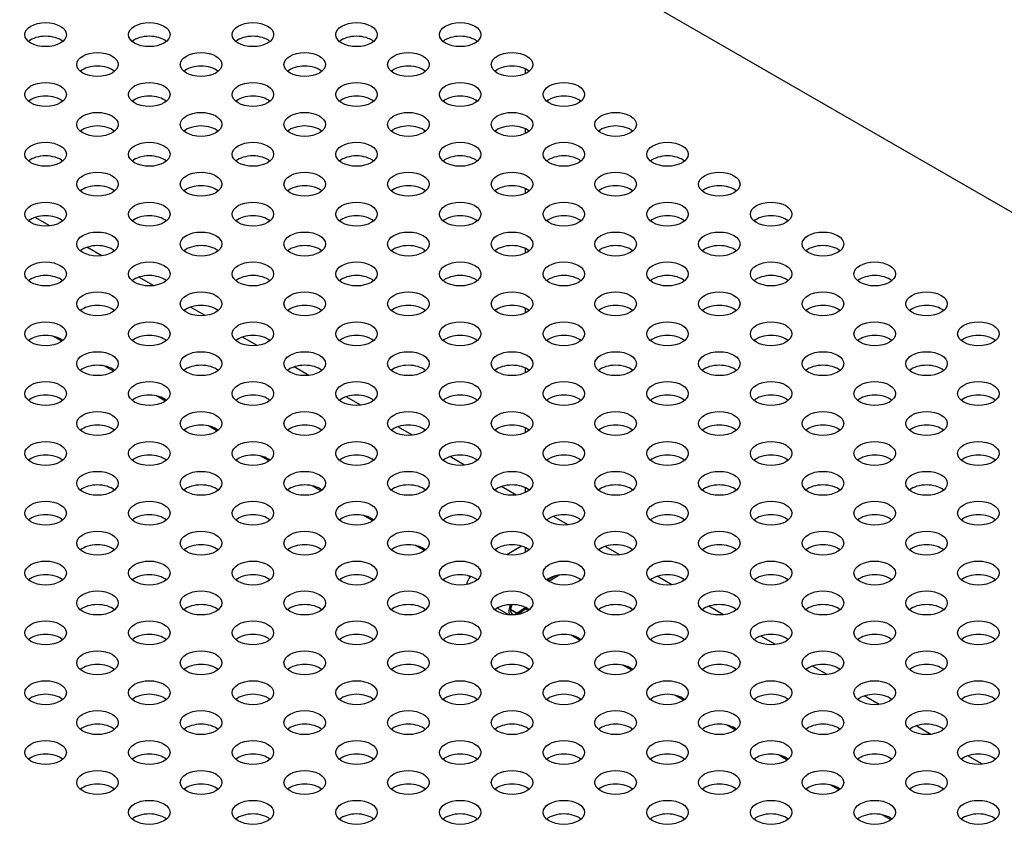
# Model space of a CAD drawing. Header units: millimetres. Extents: x 64 to 1798, y 64 to 1382.
# Tile 74 of 76: x 1536 to 1622, y 1216 to 1286. Entities that reach past the tile are written whole.
import ezdxf

# ---------------------------------------------------------------- set-up
doc = ezdxf.new("R2010")
doc.units = ezdxf.units.MM
doc.header["$LTSCALE"] = 6.666667
for name, color, linetype, lineweight in [('Tweak Trail (ANSI)', 7, 'Continuous', 25), ('Visible (ANSI)', 7, 'Continuous', 25), ('Visible Narrow (ANSI)', 7, 'Continuous', 35)]:
    doc.layers.add(name, color=color, linetype=linetype, lineweight=lineweight)

msp = doc.modelspace()

# ---------------------------------------------------------------- linework, layer by layer
at = {"layer": 'Tweak Trail (ANSI)'}
for p, q in [((1580.1514, 1281.6007), (1580.1514, 1281.9857)), ((1580.1514, 1276.4159), (1580.1514, 1276.801)), ((1580.1514, 1271.2312), (1580.1514, 1271.6162)), ((1580.1514, 1266.0464), (1580.1514, 1266.4314)), ((1580.1514, 1260.8617), (1580.1514, 1261.2467)), ((1580.1514, 1255.6769), (1580.1514, 1256.0619)), ((1580.1514, 1250.4922), (1580.1514, 1250.8772)), ((1580.1514, 1245.3074), (1580.1514, 1245.6924)), ((1580.1514, 1240.1227), (1580.1514, 1240.5077))]:
    msp.add_line(p, q, dxfattribs=at)
at = {"layer": 'Visible (ANSI)'}
for p, q in [((1524.152, 1326.2245), (1758.2277, 1191.0808)), ((1538.9256, 1268.4042), (1537.6517, 1269.1397)), ((1543.4157, 1265.8118), (1542.1418, 1266.5473)), ((1547.9059, 1263.2194), (1546.632, 1263.9549)), ((1552.396, 1260.627), (1551.1221, 1261.3625)), ((1539.9583, 1258.4006), (1539.1892, 1258.8447)), ((1556.8861, 1258.0347), (1555.6122, 1258.7702)), ((1544.4484, 1255.8082), (1543.6793, 1256.2523)), ((1561.3762, 1255.4423), (1560.1023, 1256.1778)), ((1548.9386, 1253.2158), (1548.1694, 1253.6599)), ((1565.8664, 1252.8499), (1564.5925, 1253.5854)), ((1553.4287, 1250.6235), (1552.6595, 1251.0675)), ((1570.3565, 1250.2575), (1569.0826, 1250.993)), ((1557.9188, 1248.0311), (1557.1497, 1248.4752)), ((1574.8466, 1247.6652), (1573.5727, 1248.4006)), ((1562.409, 1245.4387), (1561.6398, 1245.8828)), ((1579.3368, 1245.0728), (1578.0628, 1245.8083)), ((1566.8991, 1242.8463), (1566.1299, 1243.2904)), ((1583.8269, 1242.4804), (1582.553, 1243.2159)), ((1571.3892, 1240.254), (1570.6201, 1240.698)), ((1579.804, 1240.6453), (1578.5125, 1239.8997)), ((1588.317, 1239.888), (1587.0431, 1240.6235)), ((1575.3424, 1237.9716), (1575.1102, 1238.1056)), ((1582.0268, 1237.6828), (1582.7125, 1238.0788)), ((1583.1262, 1238.1543), (1582.157, 1237.5947)), ((1592.8071, 1237.2956), (1591.5332, 1238.0311)), ((1579.3946, 1234.8275), (1580.1218, 1235.3376)), ((1597.2973, 1234.7033), (1596.0234, 1235.4388)), ((1578.6902, 1234.6936), (1577.689, 1235.2716)), ((1580.2255, 1235.2461), (1579.482, 1234.7246)), ((1580.3695, 1235.0692), (1580.1522, 1235.1946)), ((1584.8596, 1232.4768), (1584.0904, 1232.9209)), ((1601.7874, 1232.1109), (1600.5135, 1232.8464)), ((1589.3497, 1229.8844), (1588.5806, 1230.3285)), ((1606.2775, 1229.5185), (1605.0036, 1230.254)), ((1593.8399, 1227.2921), (1593.0707, 1227.7361)), ((1610.7677, 1226.9261), (1609.4937, 1227.6616)), ((1598.33, 1224.6997), (1597.5608, 1225.1438)), ((1615.2578, 1224.3338), (1613.9839, 1225.0693)), ((1602.8201, 1222.1073), (1602.0509, 1222.5514)), ((1619.7479, 1221.7414), (1618.474, 1222.4769)), ((1607.3102, 1219.5149), (1606.5411, 1219.959)), ((1611.8004, 1216.9226), (1611.0312, 1217.3666))]:
    msp.add_line(p, q, dxfattribs=at)
for centre in [(1538.5563, 1284.9746), (1547.5366, 1284.9746), (1556.5168, 1284.9746), (1565.4971, 1284.9746), (1574.4773, 1284.9746), (1543.0464, 1282.3822), (1552.0267, 1282.3822), (1561.0069, 1282.3822), (1569.9872, 1282.3822), (1578.9675, 1282.3822), (1538.5563, 1279.7898), (1547.5366, 1279.7898), (1556.5168, 1279.7898), (1565.4971, 1279.7898), (1574.4773, 1279.7898), (1583.4576, 1279.7898), (1543.0464, 1277.1974), (1552.0267, 1277.1974), (1561.0069, 1277.1974), (1569.9872, 1277.1974), (1578.9675, 1277.1974), (1587.9477, 1277.1974), (1538.5563, 1274.6051), (1547.5366, 1274.6051), (1556.5168, 1274.6051), (1565.4971, 1274.6051), (1574.4773, 1274.6051), (1583.4576, 1274.6051), (1592.4378, 1274.6051), (1543.0464, 1272.0127), (1552.0267, 1272.0127), (1561.0069, 1272.0127), (1569.9872, 1272.0127), (1578.9675, 1272.0127), (1587.9477, 1272.0127), (1596.928, 1272.0127), (1538.5563, 1269.4203), (1547.5366, 1269.4203), (1556.5168, 1269.4203), (1565.4971, 1269.4203), (1574.4773, 1269.4203), (1583.4576, 1269.4203), (1592.4378, 1269.4203), (1601.4181, 1269.4203), (1543.0464, 1266.8279), (1552.0267, 1266.8279), (1561.0069, 1266.8279), (1569.9872, 1266.8279), (1578.9675, 1266.8279), (1587.9477, 1266.8279), (1596.928, 1266.8279), (1605.9082, 1266.8279), (1538.5563, 1264.2355), (1547.5366, 1264.2355), (1556.5168, 1264.2355), (1565.4971, 1264.2355), (1574.4773, 1264.2355), (1583.4576, 1264.2355), (1592.4378, 1264.2355), (1601.4181, 1264.2355), (1610.3983, 1264.2355), (1543.0464, 1261.6432), (1552.0267, 1261.6432), (1561.0069, 1261.6432), (1569.9872, 1261.6432), (1578.9675, 1261.6432), (1587.9477, 1261.6432), (1596.928, 1261.6432), (1605.9082, 1261.6432), (1614.8885, 1261.6432), (1538.5563, 1259.0508), (1547.5366, 1259.0508), (1556.5168, 1259.0508), (1565.4971, 1259.0508), (1574.4773, 1259.0508), (1583.4576, 1259.0508), (1592.4378, 1259.0508), (1601.4181, 1259.0508), (1610.3983, 1259.0508), (1619.3786, 1259.0508), (1543.0464, 1256.4584), (1552.0267, 1256.4584), (1561.0069, 1256.4584), (1569.9872, 1256.4584), (1578.9675, 1256.4584), (1587.9477, 1256.4584), (1596.928, 1256.4584), (1605.9082, 1256.4584), (1614.8885, 1256.4584), (1538.5563, 1253.866), (1547.5366, 1253.866), (1556.5168, 1253.866), (1565.4971, 1253.866), (1574.4773, 1253.866), (1583.4576, 1253.866), (1592.4378, 1253.866), (1601.4181, 1253.866), (1610.3983, 1253.866), (1619.3786, 1253.866), (1543.0464, 1251.2737), (1552.0267, 1251.2737), (1561.0069, 1251.2737), (1569.9872, 1251.2737), (1578.9675, 1251.2737), (1587.9477, 1251.2737), (1596.928, 1251.2737), (1605.9082, 1251.2737), (1614.8885, 1251.2737), (1538.5563, 1248.6813), (1547.5366, 1248.6813), (1556.5168, 1248.6813), (1565.4971, 1248.6813), (1574.4773, 1248.6813), (1583.4576, 1248.6813), (1592.4378, 1248.6813), (1601.4181, 1248.6813), (1610.3983, 1248.6813), (1619.3786, 1248.6813), (1543.0464, 1246.0889), (1552.0267, 1246.0889), (1561.0069, 1246.0889), (1569.9872, 1246.0889), (1578.9675, 1246.0889), (1587.9477, 1246.0889), (1596.928, 1246.0889), (1605.9082, 1246.0889), (1614.8885, 1246.0889), (1538.5563, 1243.4965), (1547.5366, 1243.4965), (1556.5168, 1243.4965), (1565.4971, 1243.4965), (1574.4773, 1243.4965), (1583.4576, 1243.4965), (1592.4378, 1243.4965), (1601.4181, 1243.4965), (1610.3983, 1243.4965), (1619.3786, 1243.4965), (1543.0464, 1240.9042), (1552.0267, 1240.9042), (1561.0069, 1240.9042), (1569.9872, 1240.9042), (1578.9675, 1240.9042), (1587.9477, 1240.9042), (1596.928, 1240.9042), (1605.9082, 1240.9042), (1614.8885, 1240.9042), (1538.5563, 1238.3118), (1547.5366, 1238.3118), (1556.5168, 1238.3118), (1565.4971, 1238.3118), (1574.4773, 1238.3118), (1583.4576, 1238.3118), (1592.4378, 1238.3118), (1601.4181, 1238.3118), (1610.3983, 1238.3118), (1619.3786, 1238.3118), (1543.0464, 1235.7194), (1552.0267, 1235.7194), (1561.0069, 1235.7194), (1569.9872, 1235.7194), (1578.9675, 1235.7194), (1587.9477, 1235.7194), (1596.928, 1235.7194), (1605.9082, 1235.7194), (1614.8885, 1235.7194), (1538.5563, 1233.127), (1547.5366, 1233.127), (1556.5168, 1233.127), (1565.4971, 1233.127), (1574.4773, 1233.127), (1583.4576, 1233.127), (1592.4378, 1233.127), (1601.4181, 1233.127), (1610.3983, 1233.127), (1619.3786, 1233.127), (1543.0464, 1230.5347), (1552.0267, 1230.5347), (1561.0069, 1230.5347), (1569.9872, 1230.5347), (1578.9675, 1230.5347), (1587.9477, 1230.5347), (1596.928, 1230.5347), (1605.9082, 1230.5347), (1614.8885, 1230.5347), (1538.5563, 1227.9423), (1547.5366, 1227.9423), (1556.5168, 1227.9423), (1565.4971, 1227.9423), (1574.4773, 1227.9423), (1583.4576, 1227.9423), (1592.4378, 1227.9423), (1601.4181, 1227.9423), (1610.3983, 1227.9423), (1619.3786, 1227.9423), (1543.0464, 1225.3499), (1552.0267, 1225.3499), (1561.0069, 1225.3499), (1569.9872, 1225.3499), (1578.9675, 1225.3499), (1587.9477, 1225.3499), (1596.928, 1225.3499), (1605.9082, 1225.3499), (1614.8885, 1225.3499), (1538.5563, 1222.7575), (1547.5366, 1222.7575), (1556.5168, 1222.7575), (1565.4971, 1222.7575), (1574.4773, 1222.7575), (1583.4576, 1222.7575), (1592.4378, 1222.7575), (1601.4181, 1222.7575), (1610.3983, 1222.7575), (1619.3786, 1222.7575), (1543.0464, 1220.1651), (1552.0267, 1220.1651), (1561.0069, 1220.1651), (1569.9872, 1220.1651), (1578.9675, 1220.1651), (1587.9477, 1220.1651), (1596.928, 1220.1651), (1605.9082, 1220.1651), (1614.8885, 1220.1651), (1547.5366, 1217.5728), (1556.5168, 1217.5728), (1565.4971, 1217.5728), (1574.4773, 1217.5728), (1583.4576, 1217.5728), (1592.4378, 1217.5728), (1601.4181, 1217.5728), (1610.3983, 1217.5728), (1619.3786, 1217.5728)]:
    msp.add_ellipse(centre, major_axis=(-1.7983, 0), ratio=0.5773503, dxfattribs=at)
for centre, major_axis, start_param, end_param in [((1538.5563, 1283.7966), (-1.7983, 0), 3.744796, 5.679982), ((1547.5366, 1283.7966), (-1.7983, 0), 3.744796, 5.679982), ((1556.5168, 1283.7966), (-1.7983, 0), 3.744796, 5.679982), ((1565.4971, 1283.7966), (-1.7983, 0), 3.744796, 5.679982), ((1574.4773, 1283.7966), (-1.7983, 0), 3.744796, 5.679982), ((1543.0464, 1281.2042), (-1.7983, 0), 3.744796, 5.679982), ((1552.0267, 1281.2042), (-1.7983, 0), 3.744796, 5.679982), ((1561.0069, 1281.2042), (-1.7983, 0), 3.744796, 5.679982), ((1569.9872, 1281.2042), (-1.7983, 0), 3.744796, 5.679982), ((1578.9675, 1281.2042), (-1.7983, 0), 3.744796, 5.679982), ((1538.5563, 1278.6118), (-1.7983, 0), 3.744796, 5.679982), ((1547.5366, 1278.6118), (-1.7983, 0), 3.744796, 5.679982), ((1556.5168, 1278.6118), (-1.7983, 0), 3.744796, 5.679982), ((1565.4971, 1278.6118), (-1.7983, 0), 3.744796, 5.679982), ((1574.4773, 1278.6118), (-1.7983, 0), 3.744796, 5.679982), ((1583.4576, 1278.6118), (-1.7983, 0), 3.744796, 5.679982), ((1543.0464, 1276.0195), (-1.7983, 0), 3.744796, 5.679982), ((1552.0267, 1276.0195), (-1.7983, 0), 3.744796, 5.679982), ((1561.0069, 1276.0195), (-1.7983, 0), 3.744796, 5.679982), ((1569.9872, 1276.0195), (-1.7983, 0), 3.744796, 5.679982), ((1578.9675, 1276.0195), (-1.7983, 0), 3.744796, 5.679982), ((1587.9477, 1276.0195), (-1.7983, 0), 3.744796, 5.679982), ((1538.5563, 1273.4271), (-1.7983, 0), 3.744796, 5.679982), ((1547.5366, 1273.4271), (-1.7983, 0), 3.744796, 5.679982), ((1556.5168, 1273.4271), (-1.7983, 0), 3.744796, 5.679982), ((1565.4971, 1273.4271), (-1.7983, 0), 3.744796, 5.679982), ((1574.4773, 1273.4271), (-1.7983, 0), 3.744796, 5.679982), ((1583.4576, 1273.4271), (-1.7983, 0), 3.744796, 5.679982), ((1592.4378, 1273.4271), (-1.7983, 0), 3.744796, 5.679982), ((1543.0464, 1270.8347), (-1.7983, 0), 3.744796, 5.679982), ((1552.0267, 1270.8347), (-1.7983, 0), 3.744796, 5.679982), ((1561.0069, 1270.8347), (-1.7983, 0), 3.744796, 5.679982), ((1569.9872, 1270.8347), (-1.7983, 0), 3.744796, 5.679982), ((1578.9675, 1270.8347), (-1.7983, 0), 3.744796, 5.679982), ((1587.9477, 1270.8347), (-1.7983, 0), 3.744796, 5.679982), ((1596.928, 1270.8347), (-1.7983, 0), 3.744796, 5.679982), ((1538.5563, 1268.2423), (-1.7983, 0), 3.744796, 5.679982), ((1547.5366, 1268.2423), (-1.7983, 0), 3.744796, 5.679982), ((1556.5168, 1268.2423), (-1.7983, 0), 3.744796, 5.679982), ((1565.4971, 1268.2423), (-1.7983, 0), 3.744796, 5.679982), ((1574.4773, 1268.2423), (-1.7983, 0), 3.744796, 5.679982), ((1583.4576, 1268.2423), (-1.7983, 0), 3.744796, 5.679982), ((1592.4378, 1268.2423), (-1.7983, 0), 3.744796, 5.679982), ((1601.4181, 1268.2423), (-1.7983, 0), 3.744796, 5.679982), ((1543.0464, 1265.6499), (-1.7983, 0), 3.744796, 5.679982), ((1552.0267, 1265.6499), (-1.7983, 0), 3.744796, 5.679982), ((1561.0069, 1265.6499), (-1.7983, 0), 3.744796, 5.679982), ((1569.9872, 1265.6499), (-1.7983, 0), 3.744796, 5.679982), ((1578.9675, 1265.6499), (-1.7983, 0), 3.744796, 5.679982), ((1587.9477, 1265.6499), (-1.7983, 0), 3.744796, 5.679982), ((1596.928, 1265.6499), (-1.7983, 0), 3.744796, 5.679982), ((1605.9082, 1265.6499), (-1.7983, 0), 3.744796, 5.679982), ((1538.5563, 1263.0576), (-1.7983, 0), 3.744796, 5.679982), ((1547.5366, 1263.0576), (-1.7983, 0), 3.744796, 5.679982), ((1556.5168, 1263.0576), (-1.7983, 0), 3.744796, 5.679982), ((1565.4971, 1263.0576), (-1.7983, 0), 3.744796, 5.679982), ((1574.4773, 1263.0576), (-1.7983, 0), 3.744796, 5.679982), ((1583.4576, 1263.0576), (-1.7983, 0), 3.744796, 5.679982), ((1592.4378, 1263.0576), (-1.7983, 0), 3.744796, 5.679982), ((1601.4181, 1263.0576), (-1.7983, 0), 3.744796, 5.679982), ((1610.3983, 1263.0576), (-1.7983, 0), 3.744796, 5.679982), ((1543.0464, 1260.4652), (-1.7983, 0), 3.744796, 5.679982), ((1552.0267, 1260.4652), (-1.7983, 0), 3.744796, 5.679982), ((1561.0069, 1260.4652), (-1.7983, 0), 3.744796, 5.679982), ((1569.9872, 1260.4652), (-1.7983, 0), 3.744796, 5.679982), ((1578.9675, 1260.4652), (-1.7983, 0), 3.744796, 5.679982), ((1587.9477, 1260.4652), (-1.7983, 0), 3.744796, 5.679982), ((1596.928, 1260.4652), (-1.7983, 0), 3.744796, 5.679982), ((1605.9082, 1260.4652), (-1.7983, 0), 3.744796, 5.679982), ((1614.8885, 1260.4652), (-1.7983, 0), 3.744796, 5.679982), ((1538.5563, 1257.8728), (-1.7983, 0), 3.744796, 5.679982), ((1547.5366, 1257.8728), (-1.7983, 0), 3.744796, 5.679982), ((1556.5168, 1257.8728), (-1.7983, 0), 3.744796, 5.679982), ((1565.4971, 1257.8728), (-1.7983, 0), 3.744796, 5.679982), ((1574.4773, 1257.8728), (-1.7983, 0), 3.744796, 5.679982), ((1583.4576, 1257.8728), (-1.7983, 0), 3.744796, 5.679982), ((1592.4378, 1257.8728), (-1.7983, 0), 3.744796, 5.679982), ((1601.4181, 1257.8728), (-1.7983, 0), 3.744796, 5.679982), ((1610.3983, 1257.8728), (-1.7983, 0), 3.744796, 5.679982), ((1619.3786, 1257.8728), (-1.7983, 0), 3.744796, 5.679982), ((1543.0464, 1255.2804), (-1.7983, 0), 3.744796, 5.679982), ((1552.0267, 1255.2804), (-1.7983, 0), 3.744796, 5.679982), ((1561.0069, 1255.2804), (-1.7983, 0), 3.744796, 5.679982), ((1569.9872, 1255.2804), (-1.7983, 0), 3.744796, 5.679982), ((1578.9675, 1255.2804), (-1.7983, 0), 3.744796, 5.679982), ((1587.9477, 1255.2804), (-1.7983, 0), 3.744796, 5.679982), ((1596.928, 1255.2804), (-1.7983, 0), 3.744796, 5.679982), ((1605.9082, 1255.2804), (-1.7983, 0), 3.744796, 5.679982), ((1614.8885, 1255.2804), (-1.7983, 0), 3.744796, 5.679982), ((1538.5563, 1252.6881), (-1.7983, 0), 3.744796, 5.679982), ((1547.5366, 1252.6881), (-1.7983, 0), 3.744796, 5.679982), ((1556.5168, 1252.6881), (-1.7983, 0), 3.744796, 5.679982), ((1565.4971, 1252.6881), (-1.7983, 0), 3.744796, 5.679982), ((1574.4773, 1252.6881), (-1.7983, 0), 3.744796, 5.679982), ((1583.4576, 1252.6881), (-1.7983, 0), 3.744796, 5.679982), ((1592.4378, 1252.6881), (-1.7983, 0), 3.744796, 5.679982), ((1601.4181, 1252.6881), (-1.7983, 0), 3.744796, 5.679982), ((1610.3983, 1252.6881), (-1.7983, 0), 3.744796, 5.679982), ((1619.3786, 1252.6881), (-1.7983, 0), 3.744796, 5.679982), ((1543.0464, 1250.0957), (-1.7983, 0), 3.744796, 5.679982), ((1552.0267, 1250.0957), (-1.7983, 0), 3.744796, 5.679982), ((1561.0069, 1250.0957), (-1.7983, 0), 3.744796, 5.679982), ((1569.9872, 1250.0957), (-1.7983, 0), 3.744796, 5.679982), ((1578.9675, 1250.0957), (-1.7983, 0), 3.744796, 5.679982), ((1587.9477, 1250.0957), (-1.7983, 0), 3.744796, 5.679982), ((1596.928, 1250.0957), (-1.7983, 0), 3.744796, 5.679982), ((1605.9082, 1250.0957), (-1.7983, 0), 3.744796, 5.679982), ((1614.8885, 1250.0957), (-1.7983, 0), 3.744796, 5.679982), ((1538.5563, 1247.5033), (-1.7983, 0), 3.744796, 5.679982), ((1547.5366, 1247.5033), (-1.7983, 0), 3.744796, 5.679982), ((1556.5168, 1247.5033), (-1.7983, 0), 3.744796, 5.679982), ((1565.4971, 1247.5033), (-1.7983, 0), 3.744796, 5.679982), ((1574.4773, 1247.5033), (-1.7983, 0), 3.744796, 5.679982), ((1583.4576, 1247.5033), (-1.7983, 0), 3.744796, 5.679982), ((1592.4378, 1247.5033), (-1.7983, 0), 3.744796, 5.679982), ((1601.4181, 1247.5033), (-1.7983, 0), 3.744796, 5.679982), ((1610.3983, 1247.5033), (-1.7983, 0), 3.744796, 5.679982), ((1619.3786, 1247.5033), (-1.7983, 0), 3.744796, 5.679982), ((1543.0464, 1244.9109), (-1.7983, 0), 3.744796, 5.679982), ((1552.0267, 1244.9109), (-1.7983, 0), 3.744796, 5.679982), ((1561.0069, 1244.9109), (-1.7983, 0), 3.744796, 5.679982), ((1569.9872, 1244.9109), (-1.7983, 0), 3.744796, 5.679982), ((1578.9675, 1244.9109), (-1.7983, 0), 3.744796, 5.679982), ((1587.9477, 1244.9109), (-1.7983, 0), 3.744796, 5.679982), ((1596.928, 1244.9109), (-1.7983, 0), 3.744796, 5.679982), ((1605.9082, 1244.9109), (-1.7983, 0), 3.744796, 5.679982), ((1614.8885, 1244.9109), (-1.7983, 0), 3.744796, 5.679982), ((1538.5563, 1242.3186), (-1.7983, 0), 3.744796, 5.679982), ((1547.5366, 1242.3186), (-1.7983, 0), 3.744796, 5.679982), ((1556.5168, 1242.3186), (-1.7983, 0), 3.744796, 5.679982), ((1565.4971, 1242.3186), (-1.7983, 0), 3.744796, 5.679982), ((1574.4773, 1242.3186), (-1.7983, 0), 3.744796, 5.679982), ((1583.4576, 1242.3186), (-1.7983, 0), 3.744796, 5.679982), ((1592.4378, 1242.3186), (-1.7983, 0), 3.744796, 5.679982), ((1601.4181, 1242.3186), (-1.7983, 0), 3.744796, 5.679982), ((1610.3983, 1242.3186), (-1.7983, 0), 3.744796, 5.679982), ((1619.3786, 1242.3186), (-1.7983, 0), 3.744796, 5.679982), ((1543.0464, 1239.7262), (-1.7983, 0), 3.744796, 5.679982), ((1552.0267, 1239.7262), (-1.7983, 0), 3.744796, 5.679982), ((1561.0069, 1239.7262), (-1.7983, 0), 3.744796, 5.679982), ((1569.9872, 1239.7262), (-1.7983, 0), 3.744796, 5.679982), ((1578.9675, 1239.7262), (-1.7983, 0), 3.744796, 5.679982), ((1587.9477, 1239.7262), (-1.7983, 0), 3.744796, 5.679982), ((1596.928, 1239.7262), (-1.7983, 0), 3.744796, 5.679982), ((1605.9082, 1239.7262), (-1.7983, 0), 3.744796, 5.679982), ((1614.8885, 1239.7262), (-1.7983, 0), 3.744796, 5.679982), ((1538.5563, 1237.1338), (-1.7983, 0), 3.744796, 5.679982), ((1547.5366, 1237.1338), (-1.7983, 0), 3.744796, 5.679982), ((1556.5168, 1237.1338), (-1.7983, 0), 3.744796, 5.679982), ((1565.4971, 1237.1338), (-1.7983, 0), 3.744796, 5.679982), ((1574.4773, 1237.1338), (-1.7983, 0), 3.744796, 5.679982), ((1575.6633, 1237.5035), (-0.46, -0.7967), 4.359329, 5.2491657), ((1583.4576, 1237.1338), (-1.7983, 0), 3.744796, 5.679982), ((1592.4378, 1237.1338), (-1.7983, 0), 3.744796, 5.679982), ((1601.4181, 1237.1338), (-1.7983, 0), 3.744796, 5.679982), ((1610.3983, 1237.1338), (-1.7983, 0), 3.744796, 5.679982), ((1619.3786, 1237.1338), (-1.7983, 0), 3.744796, 5.679982), ((1543.0464, 1234.5414), (-1.7983, 0), 3.744796, 5.679982), ((1552.0267, 1234.5414), (-1.7983, 0), 3.744796, 5.679982), ((1561.0069, 1234.5414), (-1.7983, 0), 3.744796, 5.679982), ((1569.9872, 1234.5414), (-1.7983, 0), 3.744796, 5.679982), ((1578.9675, 1234.5414), (-1.7983, 0), 3.744796, 5.679982), ((1579.3402, 1235.3806), (-0.46, -0.7967), 4.7978617, 6.0051985), ((1579.3402, 1235.3806), (-0.36, -0.6235), 4.726402, 7.1756445), ((1587.9477, 1234.5414), (-1.7983, 0), 3.744796, 5.679982), ((1596.928, 1234.5414), (-1.7983, 0), 3.744796, 5.679982), ((1605.9082, 1234.5414), (-1.7983, 0), 3.744796, 5.679982), ((1614.8885, 1234.5414), (-1.7983, 0), 3.744796, 5.679982), ((1538.5563, 1231.9491), (-1.7983, 0), 3.744796, 5.679982), ((1547.5366, 1231.9491), (-1.7983, 0), 3.744796, 5.679982), ((1556.5168, 1231.9491), (-1.7983, 0), 3.744796, 5.679982), ((1565.4971, 1231.9491), (-1.7983, 0), 3.744796, 5.679982), ((1574.4773, 1231.9491), (-1.7983, 0), 3.744796, 5.679982), ((1583.4576, 1231.9491), (-1.7983, 0), 3.744796, 5.679982), ((1592.4378, 1231.9491), (-1.7983, 0), 3.744796, 5.679982), ((1601.4181, 1231.9491), (-1.7983, 0), 3.744796, 5.679982), ((1610.3983, 1231.9491), (-1.7983, 0), 3.744796, 5.679982), ((1619.3786, 1231.9491), (-1.7983, 0), 3.744796, 5.679982), ((1543.0464, 1229.3567), (-1.7983, 0), 3.744796, 5.679982), ((1552.0267, 1229.3567), (-1.7983, 0), 3.744796, 5.679982), ((1561.0069, 1229.3567), (-1.7983, 0), 3.744796, 5.679982), ((1569.9872, 1229.3567), (-1.7983, 0), 3.744796, 5.679982), ((1578.9675, 1229.3567), (-1.7983, 0), 3.744796, 5.679982), ((1587.9477, 1229.3567), (-1.7983, 0), 3.744796, 5.679982), ((1596.928, 1229.3567), (-1.7983, 0), 3.744796, 5.679982), ((1605.9082, 1229.3567), (-1.7983, 0), 3.744796, 5.679982), ((1614.8885, 1229.3567), (-1.7983, 0), 3.744796, 5.679982), ((1538.5563, 1226.7643), (-1.7983, 0), 3.744796, 5.679982), ((1547.5366, 1226.7643), (-1.7983, 0), 3.744796, 5.679982), ((1556.5168, 1226.7643), (-1.7983, 0), 3.744796, 5.679982), ((1565.4971, 1226.7643), (-1.7983, 0), 3.744796, 5.679982), ((1574.4773, 1226.7643), (-1.7983, 0), 3.744796, 5.679982), ((1583.4576, 1226.7643), (-1.7983, 0), 3.744796, 5.679982), ((1592.4378, 1226.7643), (-1.7983, 0), 3.744796, 5.679982), ((1601.4181, 1226.7643), (-1.7983, 0), 3.744796, 5.679982), ((1610.3983, 1226.7643), (-1.7983, 0), 3.744796, 5.679982), ((1619.3786, 1226.7643), (-1.7983, 0), 3.744796, 5.679982), ((1543.0464, 1224.1719), (-1.7983, 0), 3.744796, 5.679982), ((1552.0267, 1224.1719), (-1.7983, 0), 3.744796, 5.679982), ((1561.0069, 1224.1719), (-1.7983, 0), 3.744796, 5.679982), ((1569.9872, 1224.1719), (-1.7983, 0), 3.744796, 5.679982), ((1578.9675, 1224.1719), (-1.7983, 0), 3.744796, 5.679982), ((1587.9477, 1224.1719), (-1.7983, 0), 3.744796, 5.679982), ((1596.928, 1224.1719), (-1.7983, 0), 3.744796, 5.679982), ((1605.9082, 1224.1719), (-1.7983, 0), 3.744796, 5.679982), ((1614.8885, 1224.1719), (-1.7983, 0), 3.744796, 5.679982), ((1538.5563, 1221.5795), (-1.7983, 0), 3.744796, 5.679982), ((1547.5366, 1221.5795), (-1.7983, 0), 3.744796, 5.679982), ((1556.5168, 1221.5795), (-1.7983, 0), 3.744796, 5.679982), ((1565.4971, 1221.5795), (-1.7983, 0), 3.744796, 5.679982), ((1574.4773, 1221.5795), (-1.7983, 0), 3.744796, 5.679982), ((1583.4576, 1221.5795), (-1.7983, 0), 3.744796, 5.679982), ((1592.4378, 1221.5795), (-1.7983, 0), 3.744796, 5.679982), ((1601.4181, 1221.5795), (-1.7983, 0), 3.744796, 5.679982), ((1610.3983, 1221.5795), (-1.7983, 0), 3.744796, 5.679982), ((1619.3786, 1221.5795), (-1.7983, 0), 3.744796, 5.679982), ((1543.0464, 1218.9872), (-1.7983, 0), 3.744796, 5.679982), ((1552.0267, 1218.9872), (-1.7983, 0), 3.744796, 5.679982), ((1561.0069, 1218.9872), (-1.7983, 0), 3.744796, 5.679982), ((1569.9872, 1218.9872), (-1.7983, 0), 3.744796, 5.679982), ((1578.9675, 1218.9872), (-1.7983, 0), 3.744796, 5.679982), ((1587.9477, 1218.9872), (-1.7983, 0), 3.744796, 5.679982), ((1596.928, 1218.9872), (-1.7983, 0), 3.744796, 5.679982), ((1605.9082, 1218.9872), (-1.7983, 0), 3.744796, 5.679982), ((1614.8885, 1218.9872), (-1.7983, 0), 3.744796, 5.679982), ((1547.5366, 1216.3948), (-1.7983, 0), 3.744796, 5.679982), ((1556.5168, 1216.3948), (-1.7983, 0), 3.744796, 5.679982), ((1565.4971, 1216.3948), (-1.7983, 0), 3.744796, 5.679982), ((1574.4773, 1216.3948), (-1.7983, 0), 3.744796, 5.679982), ((1583.4576, 1216.3948), (-1.7983, 0), 3.744796, 5.679982), ((1592.4378, 1216.3948), (-1.7983, 0), 3.744796, 5.679982), ((1601.4181, 1216.3948), (-1.7983, 0), 3.744796, 5.679982), ((1610.3983, 1216.3948), (-1.7983, 0), 3.744796, 5.679982), ((1619.3786, 1216.3948), (-1.7983, 0), 3.744796, 5.679982)]:
    msp.add_ellipse(centre, major_axis=major_axis, ratio=0.5773503, start_param=start_param, end_param=end_param, dxfattribs=at)
at = {"layer": 'Visible Narrow (ANSI)'}
msp.add_line((1579.3946, 1234.8275), (1578.834, 1235.1512), dxfattribs=at)

doc.saveas('drawing.dxf')
